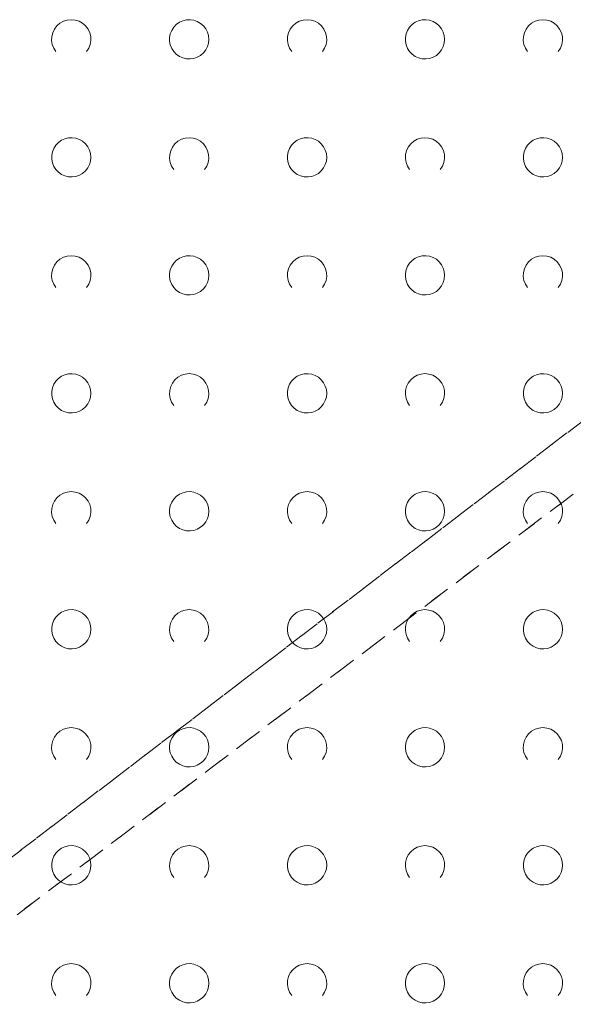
# Model space of a CAD drawing. Extents: x 5474185 to 5474933, y 5916077 to 5916824.
# Tile 66 of 256: x 5474304 to 5474318, y 5916670 to 5916695. Entities that reach past the tile are written whole.
import ezdxf

# ---------------------------------------------------------------- set-up
doc = ezdxf.new("R2010")
doc.units = 0
doc.linetypes.add('PRZER1-1', pattern=[1, 0.5, -0.5])
doc.layers.add('GESUZY', color=253, linetype='CONTINUOUS', lineweight=18)
doc.layers.add('GSSZAD', color=254, linetype='CONTINUOUS', lineweight=18)

msp = doc.modelspace()

# ---------------------------------------------------------------- linework, layer by layer
at = {"layer": 'GESUZY', "linetype": 'PRZER1-1', "lineweight": 13}
for p, q in [((5474323.52, 5916688.51, 10.08), (5474277.44, 5916653.33, 10.08)), ((5474277.44, 5916653.33, 10.08), (5474323.52, 5916688.51, 10.08)), ((5474279.42, 5916653.46, 10.08), (5474324.31, 5916687.39, 10.08)), ((5474324.31, 5916687.39, 10.08), (5474279.42, 5916653.46, 10.08))]:
    msp.add_line(p, q, dxfattribs=at)
at = {"layer": 'GSSZAD', "elevation": 10.1, "flags": 128}
for points in [[(5474304.954688, 5916693.958505), (5474304.899433, 5916694.044136), (5474304.862688, 5916694.139191), (5474304.84598, 5916694.239723), (5474304.850002, 5916694.341554), (5474304.874588, 5916694.440454), (5474304.918717, 5916694.532315), (5474304.980554, 5916694.61332), (5474305.057532, 5916694.680104), (5474305.146452, 5916694.729894), (5474305.24362, 5916694.760619), (5474305.345, 5916694.771005), (5474305.44638, 5916694.760619), (5474305.543548, 5916694.729894), (5474305.632468, 5916694.680104), (5474305.709446, 5916694.61332), (5474305.771283, 5916694.532315), (5474305.815412, 5916694.440454), (5474305.839998, 5916694.341554), (5474305.84402, 5916694.239723), (5474305.827312, 5916694.139191), (5474305.790567, 5916694.044136), (5474305.735312, 5916693.958505)], [(5474310.954688, 5916693.958505), (5474310.899433, 5916694.044136), (5474310.862688, 5916694.139191), (5474310.84598, 5916694.239723), (5474310.850002, 5916694.341554), (5474310.874588, 5916694.440454), (5474310.918717, 5916694.532315), (5474310.980554, 5916694.61332), (5474311.057532, 5916694.680104), (5474311.146452, 5916694.729894), (5474311.24362, 5916694.760619), (5474311.345, 5916694.771005), (5474311.44638, 5916694.760619), (5474311.543548, 5916694.729894), (5474311.632468, 5916694.680104), (5474311.709446, 5916694.61332), (5474311.771283, 5916694.532315), (5474311.815412, 5916694.440454), (5474311.839998, 5916694.341554), (5474311.84402, 5916694.239723), (5474311.827312, 5916694.139191), (5474311.790567, 5916694.044136), (5474311.735312, 5916693.958505)], [(5474316.954688, 5916693.958505), (5474316.899433, 5916694.044136), (5474316.862688, 5916694.139191), (5474316.84598, 5916694.239723), (5474316.850002, 5916694.341554), (5474316.874588, 5916694.440454), (5474316.918717, 5916694.532315), (5474316.980554, 5916694.61332), (5474317.057532, 5916694.680104), (5474317.146452, 5916694.729894), (5474317.24362, 5916694.760619), (5474317.345, 5916694.771005), (5474317.44638, 5916694.760619), (5474317.543548, 5916694.729894), (5474317.632468, 5916694.680104), (5474317.709446, 5916694.61332), (5474317.771283, 5916694.532315), (5474317.815412, 5916694.440454), (5474317.839998, 5916694.341554), (5474317.84402, 5916694.239723), (5474317.827312, 5916694.139191), (5474317.790567, 5916694.044136), (5474317.735312, 5916693.958505)], [(5474307.954688, 5916690.958505), (5474307.899433, 5916691.044136), (5474307.862688, 5916691.139191), (5474307.84598, 5916691.239723), (5474307.850002, 5916691.341554), (5474307.874588, 5916691.440454), (5474307.918717, 5916691.532315), (5474307.980554, 5916691.61332), (5474308.057532, 5916691.680104), (5474308.146452, 5916691.729894), (5474308.24362, 5916691.760619), (5474308.345, 5916691.771005), (5474308.44638, 5916691.760619), (5474308.543548, 5916691.729894), (5474308.632468, 5916691.680104), (5474308.709446, 5916691.61332), (5474308.771283, 5916691.532315), (5474308.815412, 5916691.440454), (5474308.839998, 5916691.341554), (5474308.84402, 5916691.239723), (5474308.827312, 5916691.139191), (5474308.790567, 5916691.044136), (5474308.735312, 5916690.958505)], [(5474313.954688, 5916690.958505), (5474313.899433, 5916691.044136), (5474313.862688, 5916691.139191), (5474313.84598, 5916691.239723), (5474313.850002, 5916691.341554), (5474313.874588, 5916691.440454), (5474313.918717, 5916691.532315), (5474313.980554, 5916691.61332), (5474314.057532, 5916691.680104), (5474314.146452, 5916691.729894), (5474314.24362, 5916691.760619), (5474314.345, 5916691.771005), (5474314.44638, 5916691.760619), (5474314.543548, 5916691.729894), (5474314.632468, 5916691.680104), (5474314.709446, 5916691.61332), (5474314.771283, 5916691.532315), (5474314.815412, 5916691.440454), (5474314.839998, 5916691.341554), (5474314.84402, 5916691.239723), (5474314.827312, 5916691.139191), (5474314.790567, 5916691.044136), (5474314.735312, 5916690.958505)], [(5474304.954688, 5916687.958505), (5474304.899433, 5916688.044136), (5474304.862688, 5916688.139191), (5474304.84598, 5916688.239723), (5474304.850002, 5916688.341554), (5474304.874588, 5916688.440454), (5474304.918717, 5916688.532315), (5474304.980554, 5916688.61332), (5474305.057532, 5916688.680104), (5474305.146452, 5916688.729894), (5474305.24362, 5916688.760619), (5474305.345, 5916688.771005), (5474305.44638, 5916688.760619), (5474305.543548, 5916688.729894), (5474305.632468, 5916688.680104), (5474305.709446, 5916688.61332), (5474305.771283, 5916688.532315), (5474305.815412, 5916688.440454), (5474305.839998, 5916688.341554), (5474305.84402, 5916688.239723), (5474305.827312, 5916688.139191), (5474305.790567, 5916688.044136), (5474305.735312, 5916687.958505)], [(5474310.954688, 5916687.958505), (5474310.899433, 5916688.044136), (5474310.862688, 5916688.139191), (5474310.84598, 5916688.239723), (5474310.850002, 5916688.341554), (5474310.874588, 5916688.440454), (5474310.918717, 5916688.532315), (5474310.980554, 5916688.61332), (5474311.057532, 5916688.680104), (5474311.146452, 5916688.729894), (5474311.24362, 5916688.760619), (5474311.345, 5916688.771005), (5474311.44638, 5916688.760619), (5474311.543548, 5916688.729894), (5474311.632468, 5916688.680104), (5474311.709446, 5916688.61332), (5474311.771283, 5916688.532315), (5474311.815412, 5916688.440454), (5474311.839998, 5916688.341554), (5474311.84402, 5916688.239723), (5474311.827312, 5916688.139191), (5474311.790567, 5916688.044136), (5474311.735312, 5916687.958505)], [(5474316.954688, 5916687.958505), (5474316.899433, 5916688.044136), (5474316.862688, 5916688.139191), (5474316.84598, 5916688.239723), (5474316.850002, 5916688.341554), (5474316.874588, 5916688.440454), (5474316.918717, 5916688.532315), (5474316.980554, 5916688.61332), (5474317.057532, 5916688.680104), (5474317.146452, 5916688.729894), (5474317.24362, 5916688.760619), (5474317.345, 5916688.771005), (5474317.44638, 5916688.760619), (5474317.543548, 5916688.729894), (5474317.632468, 5916688.680104), (5474317.709446, 5916688.61332), (5474317.771283, 5916688.532315), (5474317.815412, 5916688.440454), (5474317.839998, 5916688.341554), (5474317.84402, 5916688.239723), (5474317.827312, 5916688.139191), (5474317.790567, 5916688.044136), (5474317.735312, 5916687.958505)], [(5474307.954688, 5916684.958505), (5474307.899433, 5916685.044136), (5474307.862688, 5916685.139191), (5474307.84598, 5916685.239723), (5474307.850002, 5916685.341554), (5474307.874588, 5916685.440454), (5474307.918717, 5916685.532315), (5474307.980554, 5916685.61332), (5474308.057532, 5916685.680104), (5474308.146452, 5916685.729894), (5474308.24362, 5916685.760619), (5474308.345, 5916685.771005), (5474308.44638, 5916685.760619), (5474308.543548, 5916685.729894), (5474308.632468, 5916685.680104), (5474308.709446, 5916685.61332), (5474308.771283, 5916685.532315), (5474308.815412, 5916685.440454), (5474308.839998, 5916685.341554), (5474308.84402, 5916685.239723), (5474308.827312, 5916685.139191), (5474308.790567, 5916685.044136), (5474308.735312, 5916684.958505)], [(5474313.954688, 5916684.958505), (5474313.899433, 5916685.044136), (5474313.862688, 5916685.139191), (5474313.84598, 5916685.239723), (5474313.850002, 5916685.341554), (5474313.874588, 5916685.440454), (5474313.918717, 5916685.532315), (5474313.980554, 5916685.61332), (5474314.057532, 5916685.680104), (5474314.146452, 5916685.729894), (5474314.24362, 5916685.760619), (5474314.345, 5916685.771005), (5474314.44638, 5916685.760619), (5474314.543548, 5916685.729894), (5474314.632468, 5916685.680104), (5474314.709446, 5916685.61332), (5474314.771283, 5916685.532315), (5474314.815412, 5916685.440454), (5474314.839998, 5916685.341554), (5474314.84402, 5916685.239723), (5474314.827312, 5916685.139191), (5474314.790567, 5916685.044136), (5474314.735312, 5916684.958505)], [(5474304.954688, 5916681.958505), (5474304.899433, 5916682.044136), (5474304.862688, 5916682.139191), (5474304.84598, 5916682.239723), (5474304.850002, 5916682.341554), (5474304.874588, 5916682.440454), (5474304.918717, 5916682.532315), (5474304.980554, 5916682.61332), (5474305.057532, 5916682.680104), (5474305.146452, 5916682.729894), (5474305.24362, 5916682.760619), (5474305.345, 5916682.771005), (5474305.44638, 5916682.760619), (5474305.543548, 5916682.729894), (5474305.632468, 5916682.680104), (5474305.709446, 5916682.61332), (5474305.771283, 5916682.532315), (5474305.815412, 5916682.440454), (5474305.839998, 5916682.341554), (5474305.84402, 5916682.239723), (5474305.827312, 5916682.139191), (5474305.790567, 5916682.044136), (5474305.735312, 5916681.958505)], [(5474310.954688, 5916681.958505), (5474310.899433, 5916682.044136), (5474310.862688, 5916682.139191), (5474310.84598, 5916682.239723), (5474310.850002, 5916682.341554), (5474310.874588, 5916682.440454), (5474310.918717, 5916682.532315), (5474310.980554, 5916682.61332), (5474311.057532, 5916682.680104), (5474311.146452, 5916682.729894), (5474311.24362, 5916682.760619), (5474311.345, 5916682.771005), (5474311.44638, 5916682.760619), (5474311.543548, 5916682.729894), (5474311.632468, 5916682.680104), (5474311.709446, 5916682.61332), (5474311.771283, 5916682.532315), (5474311.815412, 5916682.440454), (5474311.839998, 5916682.341554), (5474311.84402, 5916682.239723), (5474311.827312, 5916682.139191), (5474311.790567, 5916682.044136), (5474311.735312, 5916681.958505)], [(5474316.954688, 5916681.958505), (5474316.899433, 5916682.044136), (5474316.862688, 5916682.139191), (5474316.84598, 5916682.239723), (5474316.850002, 5916682.341554), (5474316.874588, 5916682.440454), (5474316.918717, 5916682.532315), (5474316.980554, 5916682.61332), (5474317.057532, 5916682.680104), (5474317.146452, 5916682.729894), (5474317.24362, 5916682.760619), (5474317.345, 5916682.771005), (5474317.44638, 5916682.760619), (5474317.543548, 5916682.729894), (5474317.632468, 5916682.680104), (5474317.709446, 5916682.61332), (5474317.771283, 5916682.532315), (5474317.815412, 5916682.440454), (5474317.839998, 5916682.341554), (5474317.84402, 5916682.239723), (5474317.827312, 5916682.139191), (5474317.790567, 5916682.044136), (5474317.735312, 5916681.958505)], [(5474307.954688, 5916678.958505), (5474307.899433, 5916679.044136), (5474307.862688, 5916679.139191), (5474307.84598, 5916679.239723), (5474307.850002, 5916679.341554), (5474307.874588, 5916679.440454), (5474307.918717, 5916679.532315), (5474307.980554, 5916679.61332), (5474308.057532, 5916679.680104), (5474308.146452, 5916679.729894), (5474308.24362, 5916679.760619), (5474308.345, 5916679.771005), (5474308.44638, 5916679.760619), (5474308.543548, 5916679.729894), (5474308.632468, 5916679.680104), (5474308.709446, 5916679.61332), (5474308.771283, 5916679.532315), (5474308.815412, 5916679.440454), (5474308.839998, 5916679.341554), (5474308.84402, 5916679.239723), (5474308.827312, 5916679.139191), (5474308.790567, 5916679.044136), (5474308.735312, 5916678.958505)], [(5474313.954688, 5916678.958505), (5474313.899433, 5916679.044136), (5474313.862688, 5916679.139191), (5474313.84598, 5916679.239723), (5474313.850002, 5916679.341554), (5474313.874588, 5916679.440454), (5474313.918717, 5916679.532315), (5474313.980554, 5916679.61332), (5474314.057532, 5916679.680104), (5474314.146452, 5916679.729894), (5474314.24362, 5916679.760619), (5474314.345, 5916679.771005), (5474314.44638, 5916679.760619), (5474314.543548, 5916679.729894), (5474314.632468, 5916679.680104), (5474314.709446, 5916679.61332), (5474314.771283, 5916679.532315), (5474314.815412, 5916679.440454), (5474314.839998, 5916679.341554), (5474314.84402, 5916679.239723), (5474314.827312, 5916679.139191), (5474314.790567, 5916679.044136), (5474314.735312, 5916678.958505)], [(5474304.954688, 5916675.958505), (5474304.899433, 5916676.044136), (5474304.862688, 5916676.139191), (5474304.84598, 5916676.239723), (5474304.850002, 5916676.341554), (5474304.874588, 5916676.440454), (5474304.918717, 5916676.532315), (5474304.980554, 5916676.61332), (5474305.057532, 5916676.680104), (5474305.146452, 5916676.729894), (5474305.24362, 5916676.760619), (5474305.345, 5916676.771005), (5474305.44638, 5916676.760619), (5474305.543548, 5916676.729894), (5474305.632468, 5916676.680104), (5474305.709446, 5916676.61332), (5474305.771283, 5916676.532315), (5474305.815412, 5916676.440454), (5474305.839998, 5916676.341554), (5474305.84402, 5916676.239723), (5474305.827312, 5916676.139191), (5474305.790567, 5916676.044136), (5474305.735312, 5916675.958505)], [(5474310.954688, 5916675.958505), (5474310.899433, 5916676.044136), (5474310.862688, 5916676.139191), (5474310.84598, 5916676.239723), (5474310.850002, 5916676.341554), (5474310.874588, 5916676.440454), (5474310.918717, 5916676.532315), (5474310.980554, 5916676.61332), (5474311.057532, 5916676.680104), (5474311.146452, 5916676.729894), (5474311.24362, 5916676.760619), (5474311.345, 5916676.771005), (5474311.44638, 5916676.760619), (5474311.543548, 5916676.729894), (5474311.632468, 5916676.680104), (5474311.709446, 5916676.61332), (5474311.771283, 5916676.532315), (5474311.815412, 5916676.440454), (5474311.839998, 5916676.341554), (5474311.84402, 5916676.239723), (5474311.827312, 5916676.139191), (5474311.790567, 5916676.044136), (5474311.735312, 5916675.958505)], [(5474316.954688, 5916675.958505), (5474316.899433, 5916676.044136), (5474316.862688, 5916676.139191), (5474316.84598, 5916676.239723), (5474316.850002, 5916676.341554), (5474316.874588, 5916676.440454), (5474316.918717, 5916676.532315), (5474316.980554, 5916676.61332), (5474317.057532, 5916676.680104), (5474317.146452, 5916676.729894), (5474317.24362, 5916676.760619), (5474317.345, 5916676.771005), (5474317.44638, 5916676.760619), (5474317.543548, 5916676.729894), (5474317.632468, 5916676.680104), (5474317.709446, 5916676.61332), (5474317.771283, 5916676.532315), (5474317.815412, 5916676.440454), (5474317.839998, 5916676.341554), (5474317.84402, 5916676.239723), (5474317.827312, 5916676.139191), (5474317.790567, 5916676.044136), (5474317.735312, 5916675.958505)], [(5474307.954688, 5916672.958505), (5474307.899433, 5916673.044136), (5474307.862688, 5916673.139191), (5474307.84598, 5916673.239723), (5474307.850002, 5916673.341554), (5474307.874588, 5916673.440454), (5474307.918717, 5916673.532315), (5474307.980554, 5916673.61332), (5474308.057532, 5916673.680104), (5474308.146452, 5916673.729894), (5474308.24362, 5916673.760619), (5474308.345, 5916673.771005), (5474308.44638, 5916673.760619), (5474308.543548, 5916673.729894), (5474308.632468, 5916673.680104), (5474308.709446, 5916673.61332), (5474308.771283, 5916673.532315), (5474308.815412, 5916673.440454), (5474308.839998, 5916673.341554), (5474308.84402, 5916673.239723), (5474308.827312, 5916673.139191), (5474308.790567, 5916673.044136), (5474308.735312, 5916672.958505)], [(5474313.954688, 5916672.958505), (5474313.899433, 5916673.044136), (5474313.862688, 5916673.139191), (5474313.84598, 5916673.239723), (5474313.850002, 5916673.341554), (5474313.874588, 5916673.440454), (5474313.918717, 5916673.532315), (5474313.980554, 5916673.61332), (5474314.057532, 5916673.680104), (5474314.146452, 5916673.729894), (5474314.24362, 5916673.760619), (5474314.345, 5916673.771005), (5474314.44638, 5916673.760619), (5474314.543548, 5916673.729894), (5474314.632468, 5916673.680104), (5474314.709446, 5916673.61332), (5474314.771283, 5916673.532315), (5474314.815412, 5916673.440454), (5474314.839998, 5916673.341554), (5474314.84402, 5916673.239723), (5474314.827312, 5916673.139191), (5474314.790567, 5916673.044136), (5474314.735312, 5916672.958505)], [(5474304.954688, 5916669.958505), (5474304.899433, 5916670.044136), (5474304.862688, 5916670.139191), (5474304.84598, 5916670.239723), (5474304.850002, 5916670.341554), (5474304.874588, 5916670.440454), (5474304.918717, 5916670.532315), (5474304.980554, 5916670.61332), (5474305.057532, 5916670.680104), (5474305.146452, 5916670.729894), (5474305.24362, 5916670.760619), (5474305.345, 5916670.771005), (5474305.44638, 5916670.760619), (5474305.543548, 5916670.729894), (5474305.632468, 5916670.680104), (5474305.709446, 5916670.61332), (5474305.771283, 5916670.532315), (5474305.815412, 5916670.440454), (5474305.839998, 5916670.341554), (5474305.84402, 5916670.239723), (5474305.827312, 5916670.139191), (5474305.790567, 5916670.044136), (5474305.735312, 5916669.958505)], [(5474310.954688, 5916669.958505), (5474310.899433, 5916670.044136), (5474310.862688, 5916670.139191), (5474310.84598, 5916670.239723), (5474310.850002, 5916670.341554), (5474310.874588, 5916670.440454), (5474310.918717, 5916670.532315), (5474310.980554, 5916670.61332), (5474311.057532, 5916670.680104), (5474311.146452, 5916670.729894), (5474311.24362, 5916670.760619), (5474311.345, 5916670.771005), (5474311.44638, 5916670.760619), (5474311.543548, 5916670.729894), (5474311.632468, 5916670.680104), (5474311.709446, 5916670.61332), (5474311.771283, 5916670.532315), (5474311.815412, 5916670.440454), (5474311.839998, 5916670.341554), (5474311.84402, 5916670.239723), (5474311.827312, 5916670.139191), (5474311.790567, 5916670.044136), (5474311.735312, 5916669.958505)], [(5474316.954688, 5916669.958505), (5474316.899433, 5916670.044136), (5474316.862688, 5916670.139191), (5474316.84598, 5916670.239723), (5474316.850002, 5916670.341554), (5474316.874588, 5916670.440454), (5474316.918717, 5916670.532315), (5474316.980554, 5916670.61332), (5474317.057532, 5916670.680104), (5474317.146452, 5916670.729894), (5474317.24362, 5916670.760619), (5474317.345, 5916670.771005), (5474317.44638, 5916670.760619), (5474317.543548, 5916670.729894), (5474317.632468, 5916670.680104), (5474317.709446, 5916670.61332), (5474317.771283, 5916670.532315), (5474317.815412, 5916670.440454), (5474317.839998, 5916670.341554), (5474317.84402, 5916670.239723), (5474317.827312, 5916670.139191), (5474317.790567, 5916670.044136), (5474317.735312, 5916669.958505)]]:
    msp.add_lwpolyline(points, dxfattribs=at)
for points in [[(5474308.845, 5916694.271005), (5474308.835964, 5916694.365631), (5474308.809184, 5916694.456836), (5474308.765627, 5916694.541325), (5474308.706867, 5916694.616045), (5474308.635028, 5916694.678293), (5474308.552708, 5916694.725821), (5474308.462879, 5916694.756911), (5474308.368791, 5916694.770439), (5474308.273843, 5916694.765916), (5474308.181466, 5916694.743505), (5474308.095, 5916694.704018), (5474308.01757, 5916694.64888), (5474307.951973, 5916694.580084), (5474307.900582, 5916694.500118), (5474307.865254, 5916694.411871), (5474307.847264, 5916694.318533), (5474307.847264, 5916694.223477), (5474307.865254, 5916694.130139), (5474307.900582, 5916694.041892), (5474307.951973, 5916693.961926), (5474308.01757, 5916693.89313), (5474308.095, 5916693.837992), (5474308.181466, 5916693.798505), (5474308.273843, 5916693.776094), (5474308.368791, 5916693.771571), (5474308.462879, 5916693.785099), (5474308.552708, 5916693.816189), (5474308.635028, 5916693.863717), (5474308.706867, 5916693.925965), (5474308.765627, 5916694.000685), (5474308.809184, 5916694.085174), (5474308.835964, 5916694.176379), (5474308.845, 5916694.271005)], [(5474314.845, 5916694.271005), (5474314.835964, 5916694.365631), (5474314.809184, 5916694.456836), (5474314.765627, 5916694.541325), (5474314.706867, 5916694.616045), (5474314.635028, 5916694.678293), (5474314.552708, 5916694.725821), (5474314.462879, 5916694.756911), (5474314.368791, 5916694.770439), (5474314.273843, 5916694.765916), (5474314.181466, 5916694.743505), (5474314.095, 5916694.704018), (5474314.01757, 5916694.64888), (5474313.951973, 5916694.580084), (5474313.900582, 5916694.500118), (5474313.865254, 5916694.411871), (5474313.847264, 5916694.318533), (5474313.847264, 5916694.223477), (5474313.865254, 5916694.130139), (5474313.900582, 5916694.041892), (5474313.951973, 5916693.961926), (5474314.01757, 5916693.89313), (5474314.095, 5916693.837992), (5474314.181466, 5916693.798505), (5474314.273843, 5916693.776094), (5474314.368791, 5916693.771571), (5474314.462879, 5916693.785099), (5474314.552708, 5916693.816189), (5474314.635028, 5916693.863717), (5474314.706867, 5916693.925965), (5474314.765627, 5916694.000685), (5474314.809184, 5916694.085174), (5474314.835964, 5916694.176379), (5474314.845, 5916694.271005)], [(5474305.845, 5916691.271005), (5474305.835964, 5916691.365631), (5474305.809184, 5916691.456836), (5474305.765627, 5916691.541325), (5474305.706867, 5916691.616045), (5474305.635028, 5916691.678293), (5474305.552708, 5916691.725821), (5474305.462879, 5916691.756911), (5474305.368791, 5916691.770439), (5474305.273843, 5916691.765916), (5474305.181466, 5916691.743505), (5474305.095, 5916691.704018), (5474305.01757, 5916691.64888), (5474304.951973, 5916691.580084), (5474304.900582, 5916691.500118), (5474304.865254, 5916691.411871), (5474304.847264, 5916691.318533), (5474304.847264, 5916691.223477), (5474304.865254, 5916691.130139), (5474304.900582, 5916691.041892), (5474304.951973, 5916690.961926), (5474305.01757, 5916690.89313), (5474305.095, 5916690.837992), (5474305.181466, 5916690.798505), (5474305.273843, 5916690.776094), (5474305.368791, 5916690.771571), (5474305.462879, 5916690.785099), (5474305.552708, 5916690.816189), (5474305.635028, 5916690.863717), (5474305.706867, 5916690.925965), (5474305.765627, 5916691.000685), (5474305.809184, 5916691.085174), (5474305.835964, 5916691.176379), (5474305.845, 5916691.271005)], [(5474311.845, 5916691.271005), (5474311.835964, 5916691.365631), (5474311.809184, 5916691.456836), (5474311.765627, 5916691.541325), (5474311.706867, 5916691.616045), (5474311.635028, 5916691.678293), (5474311.552708, 5916691.725821), (5474311.462879, 5916691.756911), (5474311.368791, 5916691.770439), (5474311.273843, 5916691.765916), (5474311.181466, 5916691.743505), (5474311.095, 5916691.704018), (5474311.01757, 5916691.64888), (5474310.951973, 5916691.580084), (5474310.900582, 5916691.500118), (5474310.865254, 5916691.411871), (5474310.847264, 5916691.318533), (5474310.847264, 5916691.223477), (5474310.865254, 5916691.130139), (5474310.900582, 5916691.041892), (5474310.951973, 5916690.961926), (5474311.01757, 5916690.89313), (5474311.095, 5916690.837992), (5474311.181466, 5916690.798505), (5474311.273843, 5916690.776094), (5474311.368791, 5916690.771571), (5474311.462879, 5916690.785099), (5474311.552708, 5916690.816189), (5474311.635028, 5916690.863717), (5474311.706867, 5916690.925965), (5474311.765627, 5916691.000685), (5474311.809184, 5916691.085174), (5474311.835964, 5916691.176379), (5474311.845, 5916691.271005)], [(5474317.845, 5916691.271005), (5474317.835964, 5916691.365631), (5474317.809184, 5916691.456836), (5474317.765627, 5916691.541325), (5474317.706867, 5916691.616045), (5474317.635028, 5916691.678293), (5474317.552708, 5916691.725821), (5474317.462879, 5916691.756911), (5474317.368791, 5916691.770439), (5474317.273843, 5916691.765916), (5474317.181466, 5916691.743505), (5474317.095, 5916691.704018), (5474317.01757, 5916691.64888), (5474316.951973, 5916691.580084), (5474316.900582, 5916691.500118), (5474316.865254, 5916691.411871), (5474316.847264, 5916691.318533), (5474316.847264, 5916691.223477), (5474316.865254, 5916691.130139), (5474316.900582, 5916691.041892), (5474316.951973, 5916690.961926), (5474317.01757, 5916690.89313), (5474317.095, 5916690.837992), (5474317.181466, 5916690.798505), (5474317.273843, 5916690.776094), (5474317.368791, 5916690.771571), (5474317.462879, 5916690.785099), (5474317.552708, 5916690.816189), (5474317.635028, 5916690.863717), (5474317.706867, 5916690.925965), (5474317.765627, 5916691.000685), (5474317.809184, 5916691.085174), (5474317.835964, 5916691.176379), (5474317.845, 5916691.271005)], [(5474308.845, 5916688.271005), (5474308.835964, 5916688.365631), (5474308.809184, 5916688.456836), (5474308.765627, 5916688.541325), (5474308.706867, 5916688.616045), (5474308.635028, 5916688.678293), (5474308.552708, 5916688.725821), (5474308.462879, 5916688.756911), (5474308.368791, 5916688.770439), (5474308.273843, 5916688.765916), (5474308.181466, 5916688.743505), (5474308.095, 5916688.704018), (5474308.01757, 5916688.64888), (5474307.951973, 5916688.580084), (5474307.900582, 5916688.500118), (5474307.865254, 5916688.411871), (5474307.847264, 5916688.318533), (5474307.847264, 5916688.223477), (5474307.865254, 5916688.130139), (5474307.900582, 5916688.041892), (5474307.951973, 5916687.961926), (5474308.01757, 5916687.89313), (5474308.095, 5916687.837992), (5474308.181466, 5916687.798505), (5474308.273843, 5916687.776094), (5474308.368791, 5916687.771571), (5474308.462879, 5916687.785099), (5474308.552708, 5916687.816189), (5474308.635028, 5916687.863717), (5474308.706867, 5916687.925965), (5474308.765627, 5916688.000685), (5474308.809184, 5916688.085174), (5474308.835964, 5916688.176379), (5474308.845, 5916688.271005)], [(5474314.845, 5916688.271005), (5474314.835964, 5916688.365631), (5474314.809184, 5916688.456836), (5474314.765627, 5916688.541325), (5474314.706867, 5916688.616045), (5474314.635028, 5916688.678293), (5474314.552708, 5916688.725821), (5474314.462879, 5916688.756911), (5474314.368791, 5916688.770439), (5474314.273843, 5916688.765916), (5474314.181466, 5916688.743505), (5474314.095, 5916688.704018), (5474314.01757, 5916688.64888), (5474313.951973, 5916688.580084), (5474313.900582, 5916688.500118), (5474313.865254, 5916688.411871), (5474313.847264, 5916688.318533), (5474313.847264, 5916688.223477), (5474313.865254, 5916688.130139), (5474313.900582, 5916688.041892), (5474313.951973, 5916687.961926), (5474314.01757, 5916687.89313), (5474314.095, 5916687.837992), (5474314.181466, 5916687.798505), (5474314.273843, 5916687.776094), (5474314.368791, 5916687.771571), (5474314.462879, 5916687.785099), (5474314.552708, 5916687.816189), (5474314.635028, 5916687.863717), (5474314.706867, 5916687.925965), (5474314.765627, 5916688.000685), (5474314.809184, 5916688.085174), (5474314.835964, 5916688.176379), (5474314.845, 5916688.271005)], [(5474305.845, 5916685.271005), (5474305.835964, 5916685.365631), (5474305.809184, 5916685.456836), (5474305.765627, 5916685.541325), (5474305.706867, 5916685.616045), (5474305.635028, 5916685.678293), (5474305.552708, 5916685.725821), (5474305.462879, 5916685.756911), (5474305.368791, 5916685.770439), (5474305.273843, 5916685.765916), (5474305.181466, 5916685.743505), (5474305.095, 5916685.704018), (5474305.01757, 5916685.64888), (5474304.951973, 5916685.580084), (5474304.900582, 5916685.500118), (5474304.865254, 5916685.411871), (5474304.847264, 5916685.318533), (5474304.847264, 5916685.223477), (5474304.865254, 5916685.130139), (5474304.900582, 5916685.041892), (5474304.951973, 5916684.961926), (5474305.01757, 5916684.89313), (5474305.095, 5916684.837992), (5474305.181466, 5916684.798505), (5474305.273843, 5916684.776094), (5474305.368791, 5916684.771571), (5474305.462879, 5916684.785099), (5474305.552708, 5916684.816189), (5474305.635028, 5916684.863717), (5474305.706867, 5916684.925965), (5474305.765627, 5916685.000685), (5474305.809184, 5916685.085174), (5474305.835964, 5916685.176379), (5474305.845, 5916685.271005)], [(5474311.845, 5916685.271005), (5474311.835964, 5916685.365631), (5474311.809184, 5916685.456836), (5474311.765627, 5916685.541325), (5474311.706867, 5916685.616045), (5474311.635028, 5916685.678293), (5474311.552708, 5916685.725821), (5474311.462879, 5916685.756911), (5474311.368791, 5916685.770439), (5474311.273843, 5916685.765916), (5474311.181466, 5916685.743505), (5474311.095, 5916685.704018), (5474311.01757, 5916685.64888), (5474310.951973, 5916685.580084), (5474310.900582, 5916685.500118), (5474310.865254, 5916685.411871), (5474310.847264, 5916685.318533), (5474310.847264, 5916685.223477), (5474310.865254, 5916685.130139), (5474310.900582, 5916685.041892), (5474310.951973, 5916684.961926), (5474311.01757, 5916684.89313), (5474311.095, 5916684.837992), (5474311.181466, 5916684.798505), (5474311.273843, 5916684.776094), (5474311.368791, 5916684.771571), (5474311.462879, 5916684.785099), (5474311.552708, 5916684.816189), (5474311.635028, 5916684.863717), (5474311.706867, 5916684.925965), (5474311.765627, 5916685.000685), (5474311.809184, 5916685.085174), (5474311.835964, 5916685.176379), (5474311.845, 5916685.271005)], [(5474317.845, 5916685.271005), (5474317.835964, 5916685.365631), (5474317.809184, 5916685.456836), (5474317.765627, 5916685.541325), (5474317.706867, 5916685.616045), (5474317.635028, 5916685.678293), (5474317.552708, 5916685.725821), (5474317.462879, 5916685.756911), (5474317.368791, 5916685.770439), (5474317.273843, 5916685.765916), (5474317.181466, 5916685.743505), (5474317.095, 5916685.704018), (5474317.01757, 5916685.64888), (5474316.951973, 5916685.580084), (5474316.900582, 5916685.500118), (5474316.865254, 5916685.411871), (5474316.847264, 5916685.318533), (5474316.847264, 5916685.223477), (5474316.865254, 5916685.130139), (5474316.900582, 5916685.041892), (5474316.951973, 5916684.961926), (5474317.01757, 5916684.89313), (5474317.095, 5916684.837992), (5474317.181466, 5916684.798505), (5474317.273843, 5916684.776094), (5474317.368791, 5916684.771571), (5474317.462879, 5916684.785099), (5474317.552708, 5916684.816189), (5474317.635028, 5916684.863717), (5474317.706867, 5916684.925965), (5474317.765627, 5916685.000685), (5474317.809184, 5916685.085174), (5474317.835964, 5916685.176379), (5474317.845, 5916685.271005)], [(5474308.845, 5916682.271005), (5474308.835964, 5916682.365631), (5474308.809184, 5916682.456836), (5474308.765627, 5916682.541325), (5474308.706867, 5916682.616045), (5474308.635028, 5916682.678293), (5474308.552708, 5916682.725821), (5474308.462879, 5916682.756911), (5474308.368791, 5916682.770439), (5474308.273843, 5916682.765916), (5474308.181466, 5916682.743505), (5474308.095, 5916682.704018), (5474308.01757, 5916682.64888), (5474307.951973, 5916682.580084), (5474307.900582, 5916682.500118), (5474307.865254, 5916682.411871), (5474307.847264, 5916682.318533), (5474307.847264, 5916682.223477), (5474307.865254, 5916682.130139), (5474307.900582, 5916682.041892), (5474307.951973, 5916681.961926), (5474308.01757, 5916681.89313), (5474308.095, 5916681.837992), (5474308.181466, 5916681.798505), (5474308.273843, 5916681.776094), (5474308.368791, 5916681.771571), (5474308.462879, 5916681.785099), (5474308.552708, 5916681.816189), (5474308.635028, 5916681.863717), (5474308.706867, 5916681.925965), (5474308.765627, 5916682.000685), (5474308.809184, 5916682.085174), (5474308.835964, 5916682.176379), (5474308.845, 5916682.271005)], [(5474314.845, 5916682.271005), (5474314.835964, 5916682.365631), (5474314.809184, 5916682.456836), (5474314.765627, 5916682.541325), (5474314.706867, 5916682.616045), (5474314.635028, 5916682.678293), (5474314.552708, 5916682.725821), (5474314.462879, 5916682.756911), (5474314.368791, 5916682.770439), (5474314.273843, 5916682.765916), (5474314.181466, 5916682.743505), (5474314.095, 5916682.704018), (5474314.01757, 5916682.64888), (5474313.951973, 5916682.580084), (5474313.900582, 5916682.500118), (5474313.865254, 5916682.411871), (5474313.847264, 5916682.318533), (5474313.847264, 5916682.223477), (5474313.865254, 5916682.130139), (5474313.900582, 5916682.041892), (5474313.951973, 5916681.961926), (5474314.01757, 5916681.89313), (5474314.095, 5916681.837992), (5474314.181466, 5916681.798505), (5474314.273843, 5916681.776094), (5474314.368791, 5916681.771571), (5474314.462879, 5916681.785099), (5474314.552708, 5916681.816189), (5474314.635028, 5916681.863717), (5474314.706867, 5916681.925965), (5474314.765627, 5916682.000685), (5474314.809184, 5916682.085174), (5474314.835964, 5916682.176379), (5474314.845, 5916682.271005)], [(5474305.845, 5916679.271005), (5474305.835964, 5916679.365631), (5474305.809184, 5916679.456836), (5474305.765627, 5916679.541325), (5474305.706867, 5916679.616045), (5474305.635028, 5916679.678293), (5474305.552708, 5916679.725821), (5474305.462879, 5916679.756911), (5474305.368791, 5916679.770439), (5474305.273843, 5916679.765916), (5474305.181466, 5916679.743505), (5474305.095, 5916679.704018), (5474305.01757, 5916679.64888), (5474304.951973, 5916679.580084), (5474304.900582, 5916679.500118), (5474304.865254, 5916679.411871), (5474304.847264, 5916679.318533), (5474304.847264, 5916679.223477), (5474304.865254, 5916679.130139), (5474304.900582, 5916679.041892), (5474304.951973, 5916678.961926), (5474305.01757, 5916678.89313), (5474305.095, 5916678.837992), (5474305.181466, 5916678.798505), (5474305.273843, 5916678.776094), (5474305.368791, 5916678.771571), (5474305.462879, 5916678.785099), (5474305.552708, 5916678.816189), (5474305.635028, 5916678.863717), (5474305.706867, 5916678.925965), (5474305.765627, 5916679.000685), (5474305.809184, 5916679.085174), (5474305.835964, 5916679.176379), (5474305.845, 5916679.271005)], [(5474311.845, 5916679.271005), (5474311.835964, 5916679.365631), (5474311.809184, 5916679.456836), (5474311.765627, 5916679.541325), (5474311.706867, 5916679.616045), (5474311.635028, 5916679.678293), (5474311.552708, 5916679.725821), (5474311.462879, 5916679.756911), (5474311.368791, 5916679.770439), (5474311.273843, 5916679.765916), (5474311.181466, 5916679.743505), (5474311.095, 5916679.704018), (5474311.01757, 5916679.64888), (5474310.951973, 5916679.580084), (5474310.900582, 5916679.500118), (5474310.865254, 5916679.411871), (5474310.847264, 5916679.318533), (5474310.847264, 5916679.223477), (5474310.865254, 5916679.130139), (5474310.900582, 5916679.041892), (5474310.951973, 5916678.961926), (5474311.01757, 5916678.89313), (5474311.095, 5916678.837992), (5474311.181466, 5916678.798505), (5474311.273843, 5916678.776094), (5474311.368791, 5916678.771571), (5474311.462879, 5916678.785099), (5474311.552708, 5916678.816189), (5474311.635028, 5916678.863717), (5474311.706867, 5916678.925965), (5474311.765627, 5916679.000685), (5474311.809184, 5916679.085174), (5474311.835964, 5916679.176379), (5474311.845, 5916679.271005)], [(5474317.845, 5916679.271005), (5474317.835964, 5916679.365631), (5474317.809184, 5916679.456836), (5474317.765627, 5916679.541325), (5474317.706867, 5916679.616045), (5474317.635028, 5916679.678293), (5474317.552708, 5916679.725821), (5474317.462879, 5916679.756911), (5474317.368791, 5916679.770439), (5474317.273843, 5916679.765916), (5474317.181466, 5916679.743505), (5474317.095, 5916679.704018), (5474317.01757, 5916679.64888), (5474316.951973, 5916679.580084), (5474316.900582, 5916679.500118), (5474316.865254, 5916679.411871), (5474316.847264, 5916679.318533), (5474316.847264, 5916679.223477), (5474316.865254, 5916679.130139), (5474316.900582, 5916679.041892), (5474316.951973, 5916678.961926), (5474317.01757, 5916678.89313), (5474317.095, 5916678.837992), (5474317.181466, 5916678.798505), (5474317.273843, 5916678.776094), (5474317.368791, 5916678.771571), (5474317.462879, 5916678.785099), (5474317.552708, 5916678.816189), (5474317.635028, 5916678.863717), (5474317.706867, 5916678.925965), (5474317.765627, 5916679.000685), (5474317.809184, 5916679.085174), (5474317.835964, 5916679.176379), (5474317.845, 5916679.271005)], [(5474308.845, 5916676.271005), (5474308.835964, 5916676.365631), (5474308.809184, 5916676.456836), (5474308.765627, 5916676.541325), (5474308.706867, 5916676.616045), (5474308.635028, 5916676.678293), (5474308.552708, 5916676.725821), (5474308.462879, 5916676.756911), (5474308.368791, 5916676.770439), (5474308.273843, 5916676.765916), (5474308.181466, 5916676.743505), (5474308.095, 5916676.704018), (5474308.01757, 5916676.64888), (5474307.951973, 5916676.580084), (5474307.900582, 5916676.500118), (5474307.865254, 5916676.411871), (5474307.847264, 5916676.318533), (5474307.847264, 5916676.223477), (5474307.865254, 5916676.130139), (5474307.900582, 5916676.041892), (5474307.951973, 5916675.961926), (5474308.01757, 5916675.89313), (5474308.095, 5916675.837992), (5474308.181466, 5916675.798505), (5474308.273843, 5916675.776094), (5474308.368791, 5916675.771571), (5474308.462879, 5916675.785099), (5474308.552708, 5916675.816189), (5474308.635028, 5916675.863717), (5474308.706867, 5916675.925965), (5474308.765627, 5916676.000685), (5474308.809184, 5916676.085174), (5474308.835964, 5916676.176379), (5474308.845, 5916676.271005)], [(5474314.845, 5916676.271005), (5474314.835964, 5916676.365631), (5474314.809184, 5916676.456836), (5474314.765627, 5916676.541325), (5474314.706867, 5916676.616045), (5474314.635028, 5916676.678293), (5474314.552708, 5916676.725821), (5474314.462879, 5916676.756911), (5474314.368791, 5916676.770439), (5474314.273843, 5916676.765916), (5474314.181466, 5916676.743505), (5474314.095, 5916676.704018), (5474314.01757, 5916676.64888), (5474313.951973, 5916676.580084), (5474313.900582, 5916676.500118), (5474313.865254, 5916676.411871), (5474313.847264, 5916676.318533), (5474313.847264, 5916676.223477), (5474313.865254, 5916676.130139), (5474313.900582, 5916676.041892), (5474313.951973, 5916675.961926), (5474314.01757, 5916675.89313), (5474314.095, 5916675.837992), (5474314.181466, 5916675.798505), (5474314.273843, 5916675.776094), (5474314.368791, 5916675.771571), (5474314.462879, 5916675.785099), (5474314.552708, 5916675.816189), (5474314.635028, 5916675.863717), (5474314.706867, 5916675.925965), (5474314.765627, 5916676.000685), (5474314.809184, 5916676.085174), (5474314.835964, 5916676.176379), (5474314.845, 5916676.271005)], [(5474305.845, 5916673.271005), (5474305.835964, 5916673.365631), (5474305.809184, 5916673.456836), (5474305.765627, 5916673.541325), (5474305.706867, 5916673.616045), (5474305.635028, 5916673.678293), (5474305.552708, 5916673.725821), (5474305.462879, 5916673.756911), (5474305.368791, 5916673.770439), (5474305.273843, 5916673.765916), (5474305.181466, 5916673.743505), (5474305.095, 5916673.704018), (5474305.01757, 5916673.64888), (5474304.951973, 5916673.580084), (5474304.900582, 5916673.500118), (5474304.865254, 5916673.411871), (5474304.847264, 5916673.318533), (5474304.847264, 5916673.223477), (5474304.865254, 5916673.130139), (5474304.900582, 5916673.041892), (5474304.951973, 5916672.961926), (5474305.01757, 5916672.89313), (5474305.095, 5916672.837992), (5474305.181466, 5916672.798505), (5474305.273843, 5916672.776094), (5474305.368791, 5916672.771571), (5474305.462879, 5916672.785099), (5474305.552708, 5916672.816189), (5474305.635028, 5916672.863717), (5474305.706867, 5916672.925965), (5474305.765627, 5916673.000685), (5474305.809184, 5916673.085174), (5474305.835964, 5916673.176379), (5474305.845, 5916673.271005)], [(5474311.845, 5916673.271005), (5474311.835964, 5916673.365631), (5474311.809184, 5916673.456836), (5474311.765627, 5916673.541325), (5474311.706867, 5916673.616045), (5474311.635028, 5916673.678293), (5474311.552708, 5916673.725821), (5474311.462879, 5916673.756911), (5474311.368791, 5916673.770439), (5474311.273843, 5916673.765916), (5474311.181466, 5916673.743505), (5474311.095, 5916673.704018), (5474311.01757, 5916673.64888), (5474310.951973, 5916673.580084), (5474310.900582, 5916673.500118), (5474310.865254, 5916673.411871), (5474310.847264, 5916673.318533), (5474310.847264, 5916673.223477), (5474310.865254, 5916673.130139), (5474310.900582, 5916673.041892), (5474310.951973, 5916672.961926), (5474311.01757, 5916672.89313), (5474311.095, 5916672.837992), (5474311.181466, 5916672.798505), (5474311.273843, 5916672.776094), (5474311.368791, 5916672.771571), (5474311.462879, 5916672.785099), (5474311.552708, 5916672.816189), (5474311.635028, 5916672.863717), (5474311.706867, 5916672.925965), (5474311.765627, 5916673.000685), (5474311.809184, 5916673.085174), (5474311.835964, 5916673.176379), (5474311.845, 5916673.271005)], [(5474317.845, 5916673.271005), (5474317.835964, 5916673.365631), (5474317.809184, 5916673.456836), (5474317.765627, 5916673.541325), (5474317.706867, 5916673.616045), (5474317.635028, 5916673.678293), (5474317.552708, 5916673.725821), (5474317.462879, 5916673.756911), (5474317.368791, 5916673.770439), (5474317.273843, 5916673.765916), (5474317.181466, 5916673.743505), (5474317.095, 5916673.704018), (5474317.01757, 5916673.64888), (5474316.951973, 5916673.580084), (5474316.900582, 5916673.500118), (5474316.865254, 5916673.411871), (5474316.847264, 5916673.318533), (5474316.847264, 5916673.223477), (5474316.865254, 5916673.130139), (5474316.900582, 5916673.041892), (5474316.951973, 5916672.961926), (5474317.01757, 5916672.89313), (5474317.095, 5916672.837992), (5474317.181466, 5916672.798505), (5474317.273843, 5916672.776094), (5474317.368791, 5916672.771571), (5474317.462879, 5916672.785099), (5474317.552708, 5916672.816189), (5474317.635028, 5916672.863717), (5474317.706867, 5916672.925965), (5474317.765627, 5916673.000685), (5474317.809184, 5916673.085174), (5474317.835964, 5916673.176379), (5474317.845, 5916673.271005)], [(5474308.845, 5916670.271005), (5474308.835964, 5916670.365631), (5474308.809184, 5916670.456836), (5474308.765627, 5916670.541325), (5474308.706867, 5916670.616045), (5474308.635028, 5916670.678293), (5474308.552708, 5916670.725821), (5474308.462879, 5916670.756911), (5474308.368791, 5916670.770439), (5474308.273843, 5916670.765916), (5474308.181466, 5916670.743505), (5474308.095, 5916670.704018), (5474308.01757, 5916670.64888), (5474307.951973, 5916670.580084), (5474307.900582, 5916670.500118), (5474307.865254, 5916670.411871), (5474307.847264, 5916670.318533), (5474307.847264, 5916670.223477), (5474307.865254, 5916670.130139), (5474307.900582, 5916670.041892), (5474307.951973, 5916669.961926), (5474308.01757, 5916669.89313), (5474308.095, 5916669.837992), (5474308.181466, 5916669.798505), (5474308.273843, 5916669.776094), (5474308.368791, 5916669.771571), (5474308.462879, 5916669.785099), (5474308.552708, 5916669.816189), (5474308.635028, 5916669.863717), (5474308.706867, 5916669.925965), (5474308.765627, 5916670.000685), (5474308.809184, 5916670.085174), (5474308.835964, 5916670.176379), (5474308.845, 5916670.271005)], [(5474314.845, 5916670.271005), (5474314.835964, 5916670.365631), (5474314.809184, 5916670.456836), (5474314.765627, 5916670.541325), (5474314.706867, 5916670.616045), (5474314.635028, 5916670.678293), (5474314.552708, 5916670.725821), (5474314.462879, 5916670.756911), (5474314.368791, 5916670.770439), (5474314.273843, 5916670.765916), (5474314.181466, 5916670.743505), (5474314.095, 5916670.704018), (5474314.01757, 5916670.64888), (5474313.951973, 5916670.580084), (5474313.900582, 5916670.500118), (5474313.865254, 5916670.411871), (5474313.847264, 5916670.318533), (5474313.847264, 5916670.223477), (5474313.865254, 5916670.130139), (5474313.900582, 5916670.041892), (5474313.951973, 5916669.961926), (5474314.01757, 5916669.89313), (5474314.095, 5916669.837992), (5474314.181466, 5916669.798505), (5474314.273843, 5916669.776094), (5474314.368791, 5916669.771571), (5474314.462879, 5916669.785099), (5474314.552708, 5916669.816189), (5474314.635028, 5916669.863717), (5474314.706867, 5916669.925965), (5474314.765627, 5916670.000685), (5474314.809184, 5916670.085174), (5474314.835964, 5916670.176379), (5474314.845, 5916670.271005)]]:
    msp.add_lwpolyline(points, close=True, dxfattribs=at)

doc.saveas('drawing.dxf')
